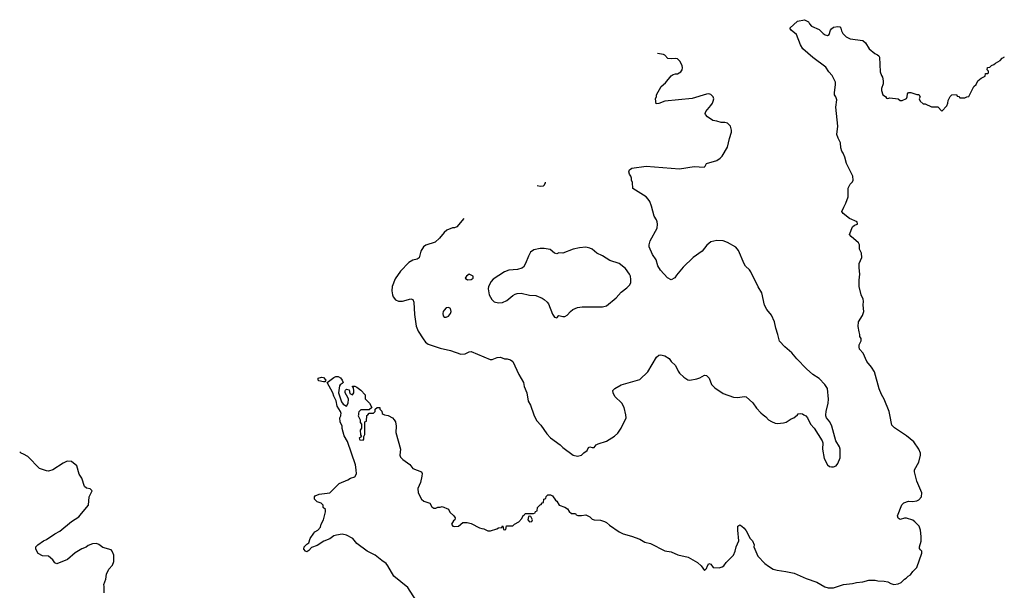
# Model space of a CAD drawing. Header units: inches. Extents: x 1678809 to 1859548, y 384609 to 522868.
# Tile 110 of 256: x 1698952 to 1708410, y 508314 to 513791. Entities that reach past the tile are written whole.
import ezdxf

# ---------------------------------------------------------------- set-up
doc = ezdxf.new("R2010")
doc.units = ezdxf.units.IN
doc.header["$MEASUREMENT"] = 0
for name, color, linetype in [('B6590', 7, 'Continuous'), ('B7500', 7, 'Continuous'), ('B7501', 7, 'Continuous')]:
    doc.layers.add(name, color=color, linetype=linetype)

msp = doc.modelspace()

# ---------------------------------------------------------------- linework, layer by layer
at = {"layer": 'B6590', "color": 5, "elevation": 260}
msp.add_lwpolyline([(1699762.7, 508290), (1699764, 508350), (1699759, 508370), (1699778, 508422), (1699785.2, 508470), (1699810, 508518), (1699843.2, 508556.8), (1699857.2, 508590), (1699857.2, 508617.2), (1699855.3, 508650), (1699842, 508690), (1699830, 508702), (1699750, 508724), (1699713.2, 508753.2), (1699690, 508764), (1699650, 508759.3), (1699610, 508745.2), (1699590, 508729.3), (1699548.1, 508711.9), (1699486, 508674), (1699410, 508609.3), (1699310, 508569), (1699290, 508578), (1699270, 508608), (1699230, 508642), (1699170, 508646), (1699130, 508668), (1699108, 508710), (1699108.7, 508730), (1699128, 508750), (1699182, 508790), (1699210, 508802.8), (1699290, 508857.1), (1699337.5, 508882.5), (1699450, 508973.4), (1699519, 509021), (1699547.3, 509050), (1699612.7, 509130), (1699619, 509210), (1699648.7, 509270), (1699630, 509288.7), (1699593.6, 509293.6), (1699575.3, 509310), (1699549.1, 509389.1), (1699524, 509430), (1699502, 509510), (1699450, 509549), (1699407.5, 509552.5), (1699370, 509534), (1699270, 509469.2), (1699230, 509459), (1699210, 509462), (1699143.2, 509483.2), (1699030, 509598), (1698990, 509622), (1698966, 509630), (1698952.2, 509643.8)], dxfattribs=at)
at = {"layer": 'B7500', "color": 5}
for points, elevation in [([(1702790, 508172.2), (1702681.7, 508341.7), (1702544.5, 508450), (1702489.7, 508549.7), (1702472.7, 508572.7), (1702430, 508599.5), (1702366, 508650), (1702290, 508689.7), (1702190, 508763.6), (1702151.2, 508811.2), (1702090, 508843.7), (1702050, 508852.7), (1701995.2, 508844.8), (1701970, 508836), (1701930, 508807), (1701873, 508787), (1701810, 508745.2), (1701756, 508724), (1701730, 508695.3), (1701710, 508684), (1701698, 508690), (1701682, 508710), (1701684, 508730), (1701710, 508758), (1701728.9, 508771.1), (1701742, 508810), (1701776.5, 508863.5), (1701786, 508874), (1701815.3, 508890), (1701840.2, 508919.8), (1701849, 508950), (1701869.1, 508990.9), (1701888.4, 509068.4), (1701888, 509090), (1701868.7, 509110), (1701868, 509130), (1701848, 509150), (1701810, 509164), (1701790, 509182), (1701785.2, 509190), (1701784, 509210), (1701790, 509222), (1701830, 509236), (1701930, 509251.3), (1702020.2, 509339.8), (1702105.2, 509374.8), (1702130, 509391), (1702170, 509404.7), (1702186.3, 509433.7), (1702185.6, 509470), (1702177.7, 509517.7), (1702102.4, 509742.4), (1702070, 509798), (1702050, 509866), (1702049, 509889), (1702029, 509930), (1702028.4, 509968.4), (1702037.2, 509990), (1702038.1, 510000)], 240), ([(1702205, 510000), (1702204.7, 509990), (1702222, 509950), (1702223.6, 509923.6), (1702234, 509910), (1702234, 509870), (1702222, 509850), (1702225.4, 509805.4), (1702234, 509790), (1702214, 509770), (1702218, 509758), (1702250, 509754), (1702256.4, 509763.6), (1702258, 509790), (1702268, 509810), (1702266, 509930), (1702282, 509938), (1702287.3, 509992.7), (1702295.1, 510000)], 240), ([(1702457.1, 510000), (1702491, 509991), (1702532, 509970), (1702550, 509952), (1702562.8, 509930), (1702567.3, 509890), (1702564, 509830), (1702611.3, 509670), (1702602.8, 509610), (1702610, 509592), (1702631.3, 509570), (1702701, 509521), (1702730, 509484.7), (1702810.9, 509450.9), (1702816.9, 509436.9), (1702816, 509410), (1702802.8, 509350), (1702778, 509290), (1702781, 509250), (1702812, 509190), (1702834, 509170), (1702890.9, 509150.9), (1702910, 509114), (1702930, 509102), (1702950, 509102), (1702968.9, 509111.1), (1702990, 509111.3), (1703010, 509118), (1703070, 509092), (1703085.4, 509065.4), (1703122, 509030), (1703134, 509010), (1703132, 508990), (1703119.6, 508980.4), (1703101, 508950), (1703114, 508930), (1703130, 508926), (1703166, 508930), (1703210, 508964.7), (1703250, 508966), (1703290, 508956), (1703370, 508914.8), (1703390, 508906), (1703410, 508904.7), (1703450, 508884.7), (1703474.6, 508885.4), (1703536.4, 508903.6), (1703550, 508914), (1703582, 508918), (1703590, 508934), (1703594, 508930), (1703598, 508898), (1703610, 508894), (1703622, 508898), (1703627.3, 508932.7), (1703690, 508934), (1703706, 508950), (1703746, 508970), (1703776.4, 509003.6), (1703787.3, 509032.7), (1703802, 509038), (1703808.4, 509051.6), (1703887.3, 509052.7), (1703902, 509058), (1703906, 509070), (1703922, 509078), (1703926, 509110), (1703950, 509134), (1703962, 509138), (1703970, 509154), (1703982, 509158), (1703986, 509190), (1704006, 509194), (1704010, 509214), (1704026, 509230), (1704050, 509231.3), (1704070, 509222), (1704099.6, 509179.6), (1704112, 509170), (1704134, 509130), (1704190, 509112), (1704214.8, 509094.8), (1704230, 509072), (1704252.7, 509052.7), (1704290, 509052), (1704298, 509038), (1704312.7, 509032.7), (1704350, 509032), (1704390, 509038), (1704430, 509018), (1704450, 508998), (1704471.1, 508991.1), (1704530, 508986.8), (1704570, 508976), (1704590, 508966), (1704618.5, 508938.5), (1704710, 508876), (1704750, 508854.8), (1704830, 508834.8), (1704910, 508806), (1704955.9, 508775.9), (1705010, 508764.7), (1705150, 508694), (1705210, 508682.8), (1705274.4, 508654.4), (1705373.4, 508633.4), (1705462.5, 508582.5), (1705497.3, 508550), (1705530, 508504.7), (1705550, 508522), (1705557.2, 508550), (1705570, 508571), (1705590, 508566), (1705614, 508534), (1705669.4, 508530.6), (1705700.2, 508539.8), (1705715.3, 508550), (1705738.6, 508581.4), (1705809.5, 508650.5), (1705826, 508690), (1705835.1, 508730), (1705860.9, 508790), (1705849.5, 508890), (1705849.4, 508930), (1705870, 508942), (1705890, 508931), (1705910.8, 508910), (1705930, 508884.7), (1705970, 508811), (1705990.6, 508790), (1706007.3, 508750), (1706004.9, 508730), (1706041.1, 508641.1), (1706110.7, 508570.7), (1706144.5, 508544.5), (1706190, 508518), (1706226.4, 508506.4), (1706310, 508496), (1706390, 508478.8), (1706507.1, 508427.1), (1706610, 508391), (1706687.1, 508347.1), (1706716.9, 508336.9), (1706770, 508338), (1706866, 508370), (1706950, 508381), (1706990, 508390.8), (1707050, 508396), (1707110, 508411), (1707170, 508411.3), (1707194.6, 508405.4), (1707256.4, 508403.6), (1707290, 508396), (1707319.8, 508379.8), (1707350, 508371), (1707390, 508376), (1707418, 508390), (1707450, 508422), (1707468.4, 508431.6), (1707486, 508450), (1707510, 508462), (1707530, 508494), (1707568.4, 508531.6), (1707618, 508670), (1707618, 508690), (1707603.1, 508703.1), (1707596.4, 508716.4), (1707595.3, 508730), (1707612.5, 508787.5), (1707612.3, 508830), (1707603.7, 508890), (1707591.3, 508931.3), (1707550, 508972.7), (1707530, 508986), (1707470, 509005.2), (1707450, 509005.2), (1707410, 508995.3), (1707390, 509008), (1707384, 509030), (1707425.6, 509134.4), (1707444.7, 509155.3), (1707489.3, 509170.7), (1707527.5, 509167.5), (1707570, 509174), (1707590, 509182.8), (1707615.1, 509210), (1707617, 509250), (1707570, 509362), (1707546, 509450), (1707546, 509470), (1707590, 509544.7), (1707606, 509610), (1707604.7, 509630), (1707589.6, 509670), (1707540.1, 509740.1), (1707470, 509796), (1707354, 509874), (1707330, 509899), (1707309.1, 510000)], 240), ([(1703890.5, 510000), (1703894, 509990), (1703919.9, 509939.9), (1703958, 509898), (1704016.3, 509816.3), (1704050, 509777.1), (1704144, 509710), (1704170, 509685.5), (1704270, 509610.8), (1704310, 509602), (1704349.4, 509610.6), (1704370, 509634.8), (1704403.2, 509656.8), (1704416.5, 509683.5), (1704430, 509690.7), (1704450, 509684), (1704470, 509686), (1704489, 509710), (1704510, 509721), (1704590, 509744.9), (1704665.8, 509794.2), (1704697.7, 509822.3), (1704730, 509871.3), (1704779, 509970), (1704773, 510000)], 260), ([(1706093, 510000), (1706118.8, 509978.8), (1706146, 509950), (1706173.2, 509933.2), (1706210, 509918.8), (1706230, 509916), (1706290, 509921), (1706312.9, 509927.1), (1706361.5, 509958.5), (1706389.4, 509970.6), (1706422.4, 510000)], 260), ([(1706484.7, 510000), (1706504.7, 509990), (1706520.7, 509970), (1706546.8, 509910), (1706582.8, 509870), (1706661, 509750), (1706666, 509730), (1706662.8, 509670), (1706678.5, 509578.5), (1706710, 509518), (1706730, 509502.8), (1706750, 509498.8), (1706770, 509498.8), (1706793.2, 509510), (1706810, 509531), (1706833, 509587), (1706832, 509670), (1706826, 509690), (1706792.7, 509750), (1706752.3, 509890), (1706732.7, 509930), (1706701.2, 509970), (1706696, 509990), (1706696.5, 510000)], 260)]:
    msp.add_lwpolyline(points, dxfattribs=dict(at, elevation=elevation))
at = {"layer": 'B7500', "color": 5, "elevation": 240}
msp.add_lwpolyline([(1703850, 509026), (1703838, 509022), (1703832, 508990), (1703850, 508972), (1703870, 508974), (1703878, 508990), (1703862, 509022)], close=True, dxfattribs=at)
at = {"layer": 'B7501', "color": 5}
for points, elevation in [([(1707309.1, 510000), (1707302.9, 510030), (1707254.5, 510150), (1707230, 510194), (1707208.2, 510248.2), (1707163.6, 510410), (1707135.6, 510455.6), (1707089.3, 510510), (1707054, 510590), (1707019, 510630), (1707014, 510650), (1707015.3, 510670), (1707035.3, 510710), (1707034, 510730), (1707022, 510750), (1707022, 510770), (1707014, 510794), (1707007.3, 510847.3), (1707009.6, 510889.6), (1707048, 510952), (1707059.5, 510990), (1707054, 511050), (1707058, 511090), (1707055.1, 511110), (1707036, 511150), (1707014, 511230), (1707014, 511290), (1707022, 511350), (1707014, 511410), (1707014, 511450), (1707042, 511510), (1707038, 511550), (1707018, 511590), (1707018, 511630), (1707008, 511650), (1706938, 511710), (1706922, 511730), (1706950, 511802), (1706970, 511818), (1706998, 511830), (1706995.3, 511850), (1706922.9, 511882.9), (1706862.7, 511930), (1706849.3, 511950), (1706867.2, 511992.8), (1706889, 512030), (1706908.7, 512090), (1706910, 512174), (1706930, 512214), (1706950, 512234), (1706958, 512250), (1706953.2, 512290), (1706894, 512410), (1706878, 512470), (1706862, 512510), (1706848.7, 512530), (1706840.2, 512560.2), (1706835.3, 512610), (1706812.7, 512652.7), (1706801.2, 512690), (1706809.3, 512770), (1706791.8, 512950), (1706801.5, 513021.5), (1706792.3, 513050), (1706779.3, 513070), (1706778, 513090), (1706789.6, 513170), (1706787.3, 513190), (1706756.6, 513256.6), (1706725.2, 513290), (1706696.6, 513336.6), (1706570, 513429.2), (1706474, 513510), (1706453.2, 513550), (1706414, 513650), (1706362, 513690), (1706348, 513710), (1706424, 513776), (1706490.9, 513790.9), (1706530, 513772), (1706538, 513750), (1706558, 513730), (1706630, 513697.3), (1706670, 513658.8), (1706690, 513644.7), (1706710, 513638), (1706728, 513650), (1706739, 513690), (1706750, 513704.7), (1706770, 513718), (1706810, 513726), (1706830, 513721), (1706838.8, 513710), (1706844.5, 513684.5), (1706858, 513658), (1706890, 513626.8), (1706930, 513607.3), (1707051.3, 513590), (1707076, 513570), (1707111, 513510), (1707166, 513466), (1707193.2, 513453.2), (1707203.5, 513443.5), (1707211, 513430), (1707218, 513290), (1707230, 513254), (1707239.6, 513239.6), (1707245.4, 513205.4), (1707245.4, 513174.6), (1707231.3, 513130), (1707231.6, 513111.6), (1707242, 513070), (1707270, 513054), (1707278, 513038), (1707290, 513034), (1707310, 513042), (1707390, 513032), (1707410, 513014), (1707430, 513014), (1707470, 513034), (1707478, 513050), (1707480.4, 513079.6), (1707488.4, 513091.6), (1707511.1, 513091.1), (1707570, 513072), (1707590, 513074), (1707602, 513050), (1707592, 513030), (1707602, 513010), (1707630, 512982), (1707650, 512982), (1707710, 512954), (1707770, 512954), (1707810, 512914), (1707856.4, 512963.6), (1707868, 512990), (1707870, 513014), (1707890, 513054), (1707906, 513070), (1707950, 513074), (1707958, 513058), (1707972.7, 513052.7), (1707982, 513042), (1708030, 513042), (1708048.4, 513051.6), (1708070, 513054), (1708106, 513130), (1708118, 513150), (1708138, 513170), (1708156.4, 513203.6), (1708186, 513230), (1708226, 513250), (1708230, 513274), (1708250, 513274), (1708258, 513282), (1708256.4, 513296.4), (1708246, 513310), (1708247.3, 513332.7), (1708270, 513334), (1708286, 513350), (1708310, 513362), (1708324.7, 513375.3), (1708370, 513398), (1708390, 513422), (1708408.4, 513431.6), (1708409.7, 513433.5)], 240), ([(1706696.5, 510000), (1706698, 510030), (1706716.2, 510110), (1706720.7, 510150), (1706711, 510251), (1706687, 510290), (1706630, 510347.3), (1706570, 510385.6), (1706510, 510438.7), (1706416.2, 510536.2), (1706370, 510592.3), (1706302.7, 510650), (1706250, 510705.2), (1706235.4, 510770), (1706215.6, 510830), (1706203.7, 510890), (1706173.8, 510953.8), (1706130, 511009), (1706106.6, 511050), (1706080.9, 511170), (1706046.7, 511226.7), (1705976.2, 511370), (1705962.9, 511390), (1705924.8, 511424.8), (1705910, 511446.6), (1705855.8, 511575.8), (1705830, 511609), (1705750, 511652.3), (1705710, 511667), (1705650, 511673), (1705590, 511659.6), (1705551.7, 511628.3), (1705507.7, 511570), (1705421.6, 511510), (1705324.4, 511415.6), (1705261.1, 511338.9), (1705246.4, 511313.6), (1705210, 511295.3), (1705173.6, 511313.6), (1705107.9, 511387.9), (1705081.2, 511430), (1705065.2, 511485.2), (1705030, 511538), (1704999.3, 511610), (1704997.2, 511630), (1705009, 511670), (1705074, 511790), (1705079.3, 511830), (1705076, 511850), (1705069.2, 511870), (1705045.4, 511905.4), (1705022, 512002), (1705004.7, 512044.7), (1704989.3, 512069.3), (1704968.7, 512090), (1704842, 512170), (1704839, 512230), (1704829, 512250), (1704828.7, 512270), (1704822, 512290), (1704809.3, 512309.3), (1704804, 512330), (1704808.7, 512350), (1704833.2, 512366.8), (1704970, 512384.4), (1705290, 512360.3), (1705430, 512380.9), (1705525.2, 512374.8), (1705535.5, 512384.5), (1705548.5, 512411.5), (1705650, 512440.7), (1705679.1, 512460.9), (1705698.3, 512481.7), (1705751.7, 512568.3), (1705769.4, 512650), (1705789.2, 512710), (1705789, 512730), (1705779, 512770), (1705750, 512799), (1705724.7, 512804.7), (1705690, 512804), (1705650, 512818), (1705610, 512824), (1705557.2, 512857.2), (1705540.2, 512880.2), (1705535.3, 512890), (1705541.2, 512910), (1705591.3, 512968.7), (1705606.6, 512990), (1705614, 513010), (1705618.4, 513030), (1705614.5, 513050), (1705590, 513074), (1705570, 513078.7), (1705550, 513076.3), (1705410, 513033.6), (1705150, 513009.3), (1705090, 512985.2), (1705064.7, 512984.7), (1705058, 513030), (1705067.3, 513052.7), (1705068, 513070), (1705115.3, 513150), (1705154.8, 513185.2), (1705210, 513251.3), (1705230, 513264.7), (1705250, 513271.3), (1705270, 513271.3), (1705302, 513290), (1705314, 513310), (1705319, 513330), (1705315.3, 513350), (1705292.5, 513392.5), (1705270, 513414), (1705250, 513419), (1705210, 513415.3), (1705178, 513418), (1705149.2, 513449.2), (1705135.5, 513455.5), (1705077.1, 513466.7)], 260), ([(1703921.5, 512200.3), (1703950, 512193), (1703983.2, 512196.8), (1703994.5, 512205.5), (1704003.7, 512230), (1704003.8, 512230.6)], 280), ([(1703218, 511882.8), (1703150, 511802), (1703130, 511793.2), (1703110, 511792.3), (1703056, 511770), (1703030.8, 511750), (1702984.5, 511695.5), (1702943.5, 511656.5), (1702852.8, 511627.2), (1702830, 511611.6), (1702806.4, 511570), (1702790, 511505.2), (1702770, 511492.7), (1702730, 511482), (1702690, 511459.5), (1702610, 511376.2), (1702557.2, 511302.8), (1702530.6, 511230), (1702525.5, 511190), (1702532.2, 511150), (1702540.3, 511130), (1702562, 511102), (1702590, 511088.8), (1702630, 511088.8), (1702710, 511110.6), (1702730, 511106), (1702739.5, 511079.5), (1702743, 510963), (1702761.2, 510850), (1702781, 510801), (1702826.6, 510726.6), (1702850, 510696.4), (1702875.9, 510675.9), (1702990, 510637.8), (1703090, 510616.4), (1703190, 510582), (1703230, 510584), (1703270, 510604), (1703290, 510606.8), (1703470, 510530.8), (1703490, 510530.8), (1703538, 510550), (1703570, 510553.4), (1703610, 510536), (1703635.3, 510535.3), (1703667.1, 510527.1), (1703690, 510511), (1703745.8, 510385.8), (1703790.7, 510310), (1703798.8, 510270), (1703822.8, 510210), (1703836, 510130), (1703858.8, 510090), (1703890.5, 510000)], 260), ([(1704773, 510000), (1704759, 510070), (1704735.3, 510110), (1704670, 510175.3), (1704653.2, 510210), (1704649.3, 510230.7), (1704668, 510250), (1704730, 510286), (1704910, 510338), (1704984.5, 510410), (1705070, 510550.6), (1705090, 510570.5), (1705110, 510574), (1705150, 510564), (1705190, 510538.8), (1705210.8, 510510), (1705251.8, 510471.8), (1705276.4, 510416.4), (1705290, 510398.8), (1705330, 510359.1), (1705370, 510335.5), (1705390, 510332.7), (1705455.3, 510344.7), (1705485.4, 510354.6), (1705530, 510380.7), (1705550, 510376), (1705574, 510350), (1705596, 510290), (1705630, 510258.8), (1705710, 510202.8), (1705810, 510167.7), (1705850, 510165.5), (1705910, 510173.4), (1705930.4, 510170.4), (1705993, 510113), (1706030, 510062.8), (1706070, 510018.8), (1706093, 510000)], 260), ([(1702038.1, 510000), (1702039, 510010), (1702034, 510030), (1702002, 510082), (1701993.2, 510133.2), (1701970, 510178), (1701960.9, 510210), (1701906, 510310), (1701970, 510358), (1701990, 510366), (1702010, 510366), (1702034.4, 510354.4), (1702050.7, 510330.7), (1702058, 510310), (1702050, 510298), (1702030, 510288), (1702023.5, 510276.5), (1702014, 510210), (1702042, 510122), (1702059.8, 510099.8), (1702090, 510082), (1702108.7, 510110), (1702109, 510150), (1702104.7, 510164.7), (1702079, 510210), (1702079, 510230), (1702083.2, 510236.8), (1702090, 510244.7), (1702118, 510238), (1702124.7, 510204.7), (1702150, 510192), (1702162, 510210), (1702162, 510230), (1702158, 510258), (1702148, 510270), (1702150, 510274), (1702170, 510274), (1702190, 510264.7), (1702230, 510234.8), (1702270, 510191.3), (1702272, 510152), (1702311.3, 510110), (1702334, 510070), (1702310, 510046), (1702230, 510046), (1702210, 510026), (1702205.4, 510014.6), (1702205, 510000)], 240), ([(1702295.1, 510000), (1702310, 510014), (1702350, 510014), (1702366, 510030), (1702367.3, 510052.7), (1702386, 510070), (1702412, 510070), (1702412.7, 510052.7), (1702430, 510034), (1702434, 510010), (1702443.6, 510003.6), (1702457.1, 510000)], 240), ([(1706422.4, 510000), (1706430, 510006.8), (1706450, 510010.7), (1706470, 510007.3), (1706484.7, 510000)], 260)]:
    msp.add_lwpolyline(points, dxfattribs=dict(at, elevation=elevation))
for points, elevation in [([(1704390, 511606.6), (1704330, 511601.2), (1704270, 511589.2), (1704170, 511549.4), (1704130, 511553.2), (1704110, 511544), (1704090, 511549.2), (1704046, 511586), (1703990, 511595.8), (1703950, 511594.3), (1703890, 511581.6), (1703860.2, 511559.7), (1703838, 511522), (1703810, 511449.4), (1703790, 511417), (1703775.2, 511404.7), (1703733.8, 511393.8), (1703650, 511386), (1703610, 511371.8), (1703499.6, 511300.4), (1703482, 511278), (1703455.5, 511230), (1703452.7, 511207.3), (1703460.3, 511150), (1703485.9, 511105.9), (1703510, 511082), (1703550, 511072.7), (1703590, 511078), (1703630, 511094.9), (1703690, 511143.8), (1703710, 511156.4), (1703730, 511162.4), (1703770, 511164.9), (1703850, 511147.6), (1703910, 511142.6), (1703970, 511118.4), (1703990, 511106), (1704018.7, 511078.7), (1704030, 511062.8), (1704070, 510966), (1704090, 510936), (1704110, 510931), (1704130, 510951), (1704170, 510940.7), (1704190, 510942), (1704210, 510954), (1704242, 510990), (1704266.6, 511010), (1704310, 511028.9), (1704355.1, 511035.1), (1704550, 511035.5), (1704590, 511044), (1704680.1, 511119.9), (1704730, 511175.5), (1704783.8, 511216.2), (1704814.3, 511245.7), (1704822.9, 511270), (1704823, 511297), (1704819.1, 511330), (1704811, 511350), (1704770, 511402.6), (1704710, 511449.7), (1704621.3, 511481.3), (1704550, 511525.6), (1704497.2, 511550), (1704450, 511589.2), (1704430, 511599.3)], 280), ([(1703270, 511349.2), (1703242.8, 511330), (1703231.3, 511310), (1703254.8, 511294.8), (1703290, 511297.3), (1703309, 511310), (1703309, 511330)], 280), ([(1703070, 511028.7), (1703050, 511024), (1703030, 511004), (1703020.7, 510990), (1703017.3, 510970), (1703018.8, 510950), (1703030, 510936), (1703050, 510934.8), (1703070, 510944), (1703089.2, 510970), (1703095.1, 510990), (1703090, 511018)], 280), ([(1701870, 510314), (1701826.3, 510326.3), (1701818, 510330), (1701818, 510350), (1701850, 510361), (1701870, 510356), (1701892, 510330), (1701890, 510326), (1701883.6, 510316.4)], 240)]:
    msp.add_lwpolyline(points, close=True, dxfattribs=dict(at, elevation=elevation))

doc.saveas('drawing.dxf')
